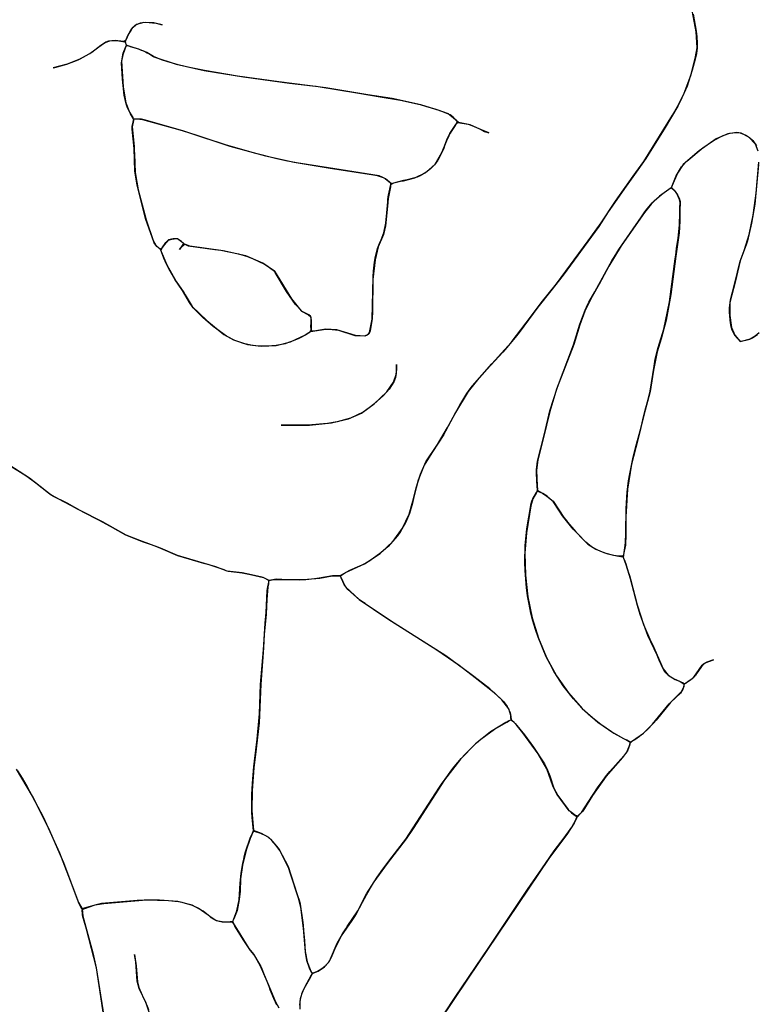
# Model space of a CAD drawing. Extents: x 0 to 8.8, y 0.1 to 11.
# Tile 9 of 11: x 3.9 to 5.8, y 5.6 to 8.1. Entities that reach past the tile are written whole.
import ezdxf

# ---------------------------------------------------------------- set-up
doc = ezdxf.new("R2010")
doc.units = 0

msp = doc.modelspace()

# ---------------------------------------------------------------- linework, layer by layer
for points in [[(5.834, 7.7946), (5.8273, 7.8132), (5.8103, 7.831), (5.7902, 7.8411), (5.7797, 7.843), (5.7564, 7.8392), (5.7259, 7.8264), (5.6824, 7.7959), (5.6417, 7.7605), (5.627, 7.7382), (5.6107, 7.7009), (5.5804, 7.6794), (5.5593, 7.6593), (5.542, 7.6372), (5.4827, 7.5516), (5.4508, 7.4995), (5.4258, 7.4538), (5.4078, 7.4221), (5.3888, 7.3841), (5.3759, 7.3492), (5.3642, 7.3098), (5.3605, 7.2989), (5.3167, 7.1839), (5.299, 7.1266), (5.2823, 7.0567), (5.2684, 7.0031), (5.2653, 6.9756), (5.2666, 6.9363), (5.2677, 6.9272), (5.2651, 6.9187), (5.2555, 6.9025), (5.2504, 6.8847), (5.2393, 6.8155), (5.2354, 6.7634), (5.2364, 6.7067), (5.2426, 6.6513), (5.2538, 6.5975), (5.2699, 6.5455), (5.2909, 6.4958), (5.3166, 6.4488), (5.3472, 6.405), (5.3826, 6.365), (5.4228, 6.3295), (5.4634, 6.3016), (5.4882, 6.2876), (5.5016, 6.2806), (5.5059, 6.2783), (5.5041, 6.2694), (5.4988, 6.256), (5.4859, 6.2392), (5.4442, 6.1914), (5.4087, 6.1412), (5.3837, 6.1016), (5.3837, 6.1016), (5.3702, 6.0881), (5.3622, 6.0917), (5.3538, 6.0985), (5.3493, 6.1021), (5.318, 6.144), (5.3082, 6.1633), (5.3022, 6.1806), (5.2919, 6.2103), (5.2695, 6.2487), (5.2296, 6.3026), (5.2131, 6.3237), (5.2081, 6.3287), (5.2021, 6.3336), (5.1995, 6.3389), (5.1988, 6.3469), (5.1938, 6.364), (5.1759, 6.3872), (5.1456, 6.4152), (5.1038, 6.4472), (5.0943, 6.4545), (5.0325, 6.5), (4.8926, 6.5883), (4.8404, 6.6227), (4.8282, 6.6319), (4.8249, 6.6342), (4.8207, 6.6366), (4.8109, 6.6434), (4.7811, 6.6702), (4.7714, 6.6827), (4.7639, 6.7), (4.7622, 6.705), (4.7751, 6.7141), (4.8236, 6.7363), (4.8641, 6.7628), (4.8969, 6.7937), (4.9215, 6.8273), (4.9386, 6.8632), (4.9478, 6.8968), (4.9558, 6.931), (4.967, 6.9662), (4.9813, 6.9973), (5.0108, 7.0426), (5.0368, 7.0859), (5.0648, 7.1371), (5.0683, 7.143), (5.0864, 7.1733), (5.0923, 7.1819), (5.1006, 7.193), (5.1502, 7.2489), (5.1997, 7.3036), (5.2386, 7.3543), (5.2767, 7.4053), (5.3167, 7.4547), (5.398, 7.5648), (5.4314, 7.6112), (5.4677, 7.6666), (5.5132, 7.731), (5.5201, 7.7403), (5.5409, 7.7687), (5.5918, 7.8516), (5.6138, 7.8875), (5.6271, 7.9095), (5.6435, 7.9415), (5.6617, 7.9919), (5.6735, 8.0372), (5.6772, 8.0597), (5.6751, 8.1008), (5.6624, 8.1692)], [(5.6672, 8.1463), (5.6727, 8.1173), (5.6749, 8.1027), (5.6765, 8.088), (5.6774, 8.0732), (5.6772, 8.0598), (5.6755, 8.0452), (5.6722, 8.0308), (5.665, 8.0027), (5.6522, 7.962), (5.6342, 7.922), (5.6277, 7.9102), (5.595, 7.856), (5.5541, 7.79), (5.5456, 7.776), (5.5254, 7.7471), (5.4951, 7.7054), (5.4491, 7.6392), (5.4249, 7.602), (5.3332, 7.4765), (5.302, 7.4363), (5.2687, 7.3948), (5.2205, 7.3295), (5.2102, 7.3164), (5.1888, 7.2909), (5.1784, 7.2793), (5.1173, 7.2126), (5.0896, 7.1779), (5.0572, 7.124), (5.0315, 7.076), (5.0268, 7.068), (4.9978, 7.023), (4.977, 6.9891), (4.9616, 6.9505), (4.9503, 6.9075), (4.9468, 6.8914), (4.9393, 6.8648), (4.9292, 6.8412), (4.916, 6.8185), (4.9086, 6.808), (4.8839, 6.78), (4.8657, 6.7641), (4.8467, 6.7501), (4.8368, 6.7439), (4.8269, 6.7379), (4.8166, 6.7326), (4.8051, 6.727), (4.7853, 6.7188), (4.7694, 6.7105), (4.7639, 6.7065), (4.759, 6.7052), (4.7418, 6.7051), (4.707, 6.6989), (4.6956, 6.6972), (4.6726, 6.6953), (4.6377, 6.6945), (4.626, 6.6946), (4.5969, 6.6962), (4.5791, 6.6935), (4.5638, 6.7006), (4.5565, 6.7027), (4.5334, 6.7081), (4.5095, 6.713), (4.471, 6.7173), (4.4421, 6.7285), (4.3981, 6.7412), (4.3435, 6.7577), (4.3, 6.7762), (4.2467, 6.7956), (4.2116, 6.8095), (4.1511, 6.8434), (4.0934, 6.8729), (4.0603, 6.8913), (4.0481, 6.8974), (4.0357, 6.9032), (4.0238, 6.9099), (4.0125, 6.9176), (3.9638, 6.9561), (3.9109, 6.9902)], [(4.975, 5.5007), (5.0563, 5.6241), (5.1423, 5.7515), (5.2423, 5.8999), (5.2784, 5.9536), (5.3107, 5.9995), (5.3359, 6.0329), (5.3555, 6.0598), (5.3659, 6.0789), (5.3677, 6.0845), (5.3807, 6.0978), (5.4087, 6.1413), (5.4237, 6.1638), (5.4316, 6.175), (5.445, 6.1924), (5.4536, 6.2028), (5.4958, 6.2512), (5.5033, 6.2668), (5.5055, 6.2757), (5.5117, 6.2815), (5.5395, 6.301), (5.5632, 6.3247), (5.6058, 6.3764), (5.6374, 6.4084), (5.642, 6.4174), (5.6449, 6.4277), (5.6616, 6.4389), (5.669, 6.4451), (5.6906, 6.4761), (5.6983, 6.4821), (5.719, 6.4898), (5.7025, 6.4838), (5.6927, 6.4785), (5.6768, 6.4553), (5.6728, 6.4495), (5.6649, 6.4412), (5.6536, 6.433), (5.6492, 6.43), (5.6445, 6.4278), (5.6395, 6.4308), (5.6328, 6.4343), (5.6269, 6.4368), (5.6172, 6.4408), (5.6084, 6.4462), (5.6025, 6.4509), (5.5973, 6.4562), (5.5928, 6.462), (5.589, 6.4682), (5.5803, 6.4884), (5.5751, 6.5019), (5.5507, 6.5521), (5.5315, 6.6058), (5.5239, 6.6288), (5.506, 6.6978), (5.4951, 6.7335), (5.488, 6.752), (5.4939, 6.79), (5.4944, 6.8159), (5.4951, 6.877), (5.4982, 6.9205), (5.4997, 6.9341), (5.5016, 6.949), (5.5037, 6.9623), (5.5123, 7.0058), (5.5194, 7.0339), (5.5336, 7.0869), (5.5407, 7.1168), (5.545, 7.134), (5.5472, 7.1426), (5.5497, 7.1513), (5.5572, 7.1794), (5.5668, 7.243), (5.57, 7.261), (5.5776, 7.2909), (5.5923, 7.3381), (5.6065, 7.408), (5.6214, 7.5189), (5.6224, 7.5281), (5.6247, 7.5449), (5.6272, 7.5616), (5.6286, 7.5704), (5.6325, 7.6055), (5.6327, 7.6363), (5.6331, 7.6486), (5.6335, 7.6633), (5.6322, 7.6709), (5.6252, 7.6859), (5.6113, 7.702), (5.6235, 7.7315), (5.6371, 7.7548), (5.6507, 7.7693), (5.6927, 7.8043), (5.7207, 7.8235), (5.744, 7.8351), (5.7615, 7.8407), (5.777, 7.8431), (5.788, 7.8417), (5.8024, 7.8361), (5.8069, 7.8334), (5.8115, 7.8301), (5.8207, 7.822), (5.83, 7.8083)], [(5.8362, 7.3285), (5.8262, 7.3203), (5.8134, 7.3129), (5.7907, 7.3068), (5.7868, 7.3079), (5.781, 7.3138), (5.7743, 7.3221), (5.7675, 7.336), (5.7651, 7.3439), (5.764, 7.3496), (5.7629, 7.3553), (5.7622, 7.3613), (5.761, 7.3736), (5.7607, 7.3799), (5.7606, 7.3862), (5.7606, 7.3926), (5.761, 7.4001), (5.7627, 7.4134), (5.7733, 7.4527), (5.7878, 7.5126), (5.7978, 7.5397), (5.8107, 7.5807), (5.8212, 7.6311), (5.8285, 7.6869), (5.8356, 7.7665)], [(5.8352, 7.7606), (5.8256, 7.6592), (5.8172, 7.6102), (5.8067, 7.5646), (5.8042, 7.557), (5.788, 7.5134), (5.7747, 7.459), (5.7664, 7.4266), (5.7616, 7.4064), (5.7611, 7.3729), (5.7656, 7.3424), (5.7741, 7.3224), (5.7881, 7.3063), (5.8129, 7.3127), (5.8197, 7.3162), (5.8319, 7.3247)], [(3.9158, 6.987), (3.9544, 6.9628), (3.9636, 6.9562), (3.9791, 6.9443), (4.0193, 6.9129), (4.0506, 6.8963), (4.0707, 6.8859), (4.0861, 6.8772), (4.1336, 6.8524), (4.1411, 6.8487), (4.1502, 6.8439), (4.1709, 6.8325), (4.2099, 6.8104), (4.2557, 6.7925), (4.2786, 6.7845), (4.2999, 6.7762), (4.3437, 6.7576), (4.4103, 6.738), (4.4213, 6.7349), (4.442, 6.7286), (4.4623, 6.7211), (4.4678, 6.7189), (4.4732, 6.717), (4.5027, 6.7139), (4.5093, 6.713), (4.5305, 6.7089), (4.5642, 6.7005), (4.5774, 6.6941), (4.577, 6.6844), (4.5756, 6.6765), (4.5731, 6.6441), (4.5714, 6.6071), (4.5662, 6.5548), (4.5646, 6.52), (4.5571, 6.4274), (4.5528, 6.328), (4.5509, 6.3054), (4.5454, 6.2616), (4.5396, 6.2127), (4.5348, 6.1543), (4.5346, 6.1028), (4.5377, 6.0615), (4.5386, 6.0535), (4.5334, 6.0387), (4.5302, 6.0313), (4.5197, 6.001), (4.5106, 5.9625), (4.5053, 5.9277), (4.504, 5.8947), (4.5021, 5.8744), (4.4964, 5.8466), (4.4878, 5.8246), (4.485, 5.8179), (4.4716, 5.8168), (4.4583, 5.8173), (4.4483, 5.819), (4.4402, 5.8216), (4.4261, 5.8307), (4.4093, 5.845), (4.381, 5.86), (4.3447, 5.8695), (4.2972, 5.8731), (4.2577, 5.8732), (4.24, 5.872), (4.24, 5.872), (4.231, 5.8712), (4.1482, 5.8639), (4.1313, 5.8602), (4.1191, 5.8566), (4.0983, 5.8508), (4.0926, 5.8603), (4.0891, 5.8676), (4.0515, 5.9683), (4.0122, 6.0584), (3.9713, 6.1394), (3.9303, 6.2092)], [(4.6576, 5.6032), (4.6592, 5.6206), (4.6649, 5.6393), (4.6703, 5.6492), (4.6878, 5.6814), (4.6918, 5.6858), (4.7048, 5.691), (4.721, 5.7021), (4.7336, 5.7162), (4.7535, 5.7626), (4.7598, 5.7746), (4.767, 5.7867), (4.7754, 5.7997), (4.7794, 5.8054), (4.8067, 5.8453), (4.829, 5.8894), (4.8559, 5.9323), (4.8706, 5.9526), (4.8949, 5.9843), (4.93, 6.0295), (5.0163, 6.1628), (5.0215, 6.1706), (5.0372, 6.1929), (5.0455, 6.2039), (5.0539, 6.2148), (5.063, 6.2261), (5.072, 6.2367), (5.0808, 6.2465), (5.091, 6.2572), (5.1113, 6.2768), (5.1221, 6.2861), (5.1572, 6.3119), (5.1885, 6.3298), (5.1933, 6.3323), (5.1991, 6.3352), (5.2042, 6.3321), (5.2104, 6.3266), (5.2341, 6.2969), (5.2576, 6.2657), (5.2856, 6.2228), (5.2915, 6.2111), (5.299, 6.192), (5.3096, 6.1606), (5.3201, 6.1415), (5.346, 6.1059), (5.3553, 6.0973), (5.3668, 6.088), (5.3673, 6.0832), (5.3618, 6.0702), (5.3426, 6.0412), (5.2985, 5.9823), (5.164, 5.7832), (5.0895, 5.6731), (5.0143, 5.5607)], [(3.9332, 6.2049), (3.9447, 6.1858), (3.9567, 6.1656), (3.9987, 6.0865), (4.0406, 5.9947), (4.0769, 5.9014), (4.0893, 5.8671), (4.0984, 5.8507), (4.1006, 5.8316), (4.1259, 5.7377), (4.1351, 5.6996), (4.1576, 5.5535)], [(4.5989, 5.6038), (4.5912, 5.6207), (4.5817, 5.6431), (4.5785, 5.6509), (4.5733, 5.6639), (4.5568, 5.7031), (4.5402, 5.7324), (4.5307, 5.7433), (4.514, 5.7697), (4.4909, 5.8065), (4.4852, 5.8183), (4.496, 5.8452), (4.5021, 5.8741), (4.5047, 5.9162), (4.5067, 5.9415), (4.5115, 5.9677), (4.5138, 5.9782), (4.5159, 5.9873), (4.5182, 5.9965), (4.5303, 6.0317), (4.537, 6.0466), (4.5406, 6.05), (4.5562, 6.0451), (4.5694, 6.039), (4.5767, 6.0341), (4.582, 6.0295), (4.598, 6.0117), (4.6047, 6.0032), (4.6047, 6.0032), (4.6274, 5.9592), (4.6509, 5.8872), (4.6564, 5.8707), (4.6583, 5.8622), (4.6644, 5.8219), (4.6659, 5.8085), (4.6673, 5.795), (4.6695, 5.7684), (4.6716, 5.7413), (4.6762, 5.715), (4.6838, 5.6952), (4.6885, 5.6867), (4.6877, 5.681), (4.6852, 5.6756), (4.6715, 5.6512), (4.665, 5.6394), (4.662, 5.6317), (4.6588, 5.6182), (4.6579, 5.6108), (4.6574, 5.5928)], [(4.1585, 5.5462), (4.1352, 5.6993), (4.11, 5.7984), (4.1021, 5.8252), (4.1009, 5.8302), (4.0999, 5.8353), (4.0988, 5.8489), (4.1147, 5.8551), (4.1322, 5.8605), (4.1541, 5.8645), (4.2642, 5.8738), (4.3203, 5.8722), (4.3366, 5.8707), (4.3457, 5.8694), (4.3547, 5.8678), (4.3815, 5.8598), (4.399, 5.8515), (4.4198, 5.8366), (4.4295, 5.828), (4.4432, 5.8206), (4.4586, 5.8173), (4.4836, 5.8173), (4.4903, 5.8073), (4.5065, 5.7826), (4.5268, 5.7488), (4.5387, 5.7344), (4.5527, 5.7114), (4.5562, 5.7043), (4.5599, 5.6963), (4.5664, 5.681), (4.582, 5.6426), (4.5952, 5.6121), (4.6035, 5.5965)], [(4.2755, 5.5729), (4.2631, 5.6088), (4.2449, 5.6458), (4.2403, 5.6651), (4.2368, 5.7144), (4.2335, 5.7338), (4.2378, 5.7046), (4.2405, 5.6633), (4.244, 5.6486), (4.2531, 5.6294), (4.26, 5.6155), (4.2695, 5.5925)]]:
    msp.add_lwpolyline(points)
for points in [[(4.2275, 8.1107), (4.2235, 8.1049), (4.2187, 8.0966), (4.2112, 8.0799), (4.205, 8.0763), (4.1832, 8.0791), (4.1662, 8.0771), (4.1593, 8.0745), (4.1469, 8.0658), (4.1236, 8.0485), (4.0926, 8.0314), (4.06, 8.0185), (4.0245, 8.0085), (4.0289, 8.0095), (4.0595, 8.0183), (4.0887, 8.0297), (4.1185, 8.0455), (4.1507, 8.0691), (4.1578, 8.0738), (4.1696, 8.078), (4.1879, 8.079), (4.208, 8.0756), (4.2102, 8.0728), (4.2118, 8.066), (4.2033, 8.0418), (4.2, 8.0259), (4.2041, 7.9602), (4.211, 7.9189), (4.22, 7.8954), (4.2285, 7.8813), (4.2303, 7.8737), (4.2273, 7.8571), (4.2322, 7.8071), (4.2327, 7.7963), (4.2329, 7.7869), (4.2345, 7.74), (4.2425, 7.696), (4.2632, 7.6188), (4.2809, 7.5654), (4.288, 7.5536), (4.2994, 7.5434), (4.3165, 7.503), (4.3404, 7.4604), (4.36, 7.4322), (4.3636, 7.426), (4.3816, 7.396), (4.4186, 7.3602), (4.4628, 7.3247), (4.4872, 7.3109), (4.5234, 7.2991), (4.5591, 7.2942), (4.5972, 7.2962), (4.6338, 7.3056), (4.6725, 7.3239), (4.6845, 7.3319), (4.702, 7.3345), (4.7184, 7.3377), (4.7268, 7.3385), (4.7332, 7.3383), (4.7565, 7.3353), (4.7991, 7.3222), (4.8248, 7.3208), (4.8337, 7.3251), (4.8364, 7.3298), (4.8431, 7.364), (4.8448, 7.4343), (4.8457, 7.4724), (4.8469, 7.4873), (4.8485, 7.5027), (4.8495, 7.5101), (4.8518, 7.5247), (4.8553, 7.5379), (4.8572, 7.545), (4.86, 7.5534), (4.8628, 7.5605), (4.8659, 7.5677), (4.8731, 7.5853), (4.8785, 7.6103), (4.8811, 7.6366), (4.8833, 7.6646), (4.8837, 7.6706), (4.8854, 7.6832), (4.8865, 7.69), (4.8915, 7.7092), (4.899, 7.7133), (4.9158, 7.7177), (4.9238, 7.7192), (4.9528, 7.7262), (4.9811, 7.7401), (5.0046, 7.7618), (5.0224, 7.7912), (5.0286, 7.8074), (5.0348, 7.8241), (5.0427, 7.84), (5.046, 7.8456), (5.0583, 7.8637), (5.0634, 7.8689), (5.0896, 7.8641), (5.0994, 7.8607), (5.1228, 7.8501), (5.1319, 7.8456), (5.1428, 7.8416), (5.12, 7.8512), (5.0948, 7.8622), (5.0644, 7.8688), (5.0578, 7.8744), (5.051, 7.8821), (5.0431, 7.8882), (5.0181, 7.8985), (4.9683, 7.9139), (4.8945, 7.9297), (4.8325, 7.9396), (4.7247, 7.9572), (4.6039, 7.9729), (4.4973, 7.9874), (4.4128, 8.0015), (4.3742, 8.0096), (4.3451, 8.0168), (4.3303, 8.0209), (4.3162, 8.025), (4.3022, 8.0297), (4.2821, 8.0376), (4.2644, 8.048), (4.246, 8.056), (4.2197, 8.0646), (4.214, 8.0664), (4.2116, 8.0687), (4.2097, 8.0762), (4.2153, 8.09), (4.2241, 8.1058), (4.2298, 8.1134), (4.2368, 8.1189), (4.2485, 8.124), (4.2613, 8.1259), (4.2888, 8.1231), (4.304, 8.1191), (4.2824, 8.1243), (4.2573, 8.1255), (4.2386, 8.12), (4.2275, 8.1107)], [(4.2818, 8.0378), (4.2832, 8.0369), (4.3403, 8.0182), (4.4123, 8.0016), (4.5127, 7.9853), (4.6308, 7.9695), (4.69, 7.9622), (4.6995, 7.9613), (4.809, 7.9441), (4.8639, 7.9346), (4.9163, 7.9261), (4.9667, 7.9143), (4.98, 7.9108), (5.0067, 7.9026), (5.038, 7.8912), (5.043, 7.8883), (5.0568, 7.8758), (5.0615, 7.8699), (5.0565, 7.8611), (5.0474, 7.8476), (5.0432, 7.8408), (5.0396, 7.8342), (5.0338, 7.8216), (5.029, 7.8086), (5.0268, 7.8023), (5.0156, 7.7777), (5.0119, 7.7718), (5.0078, 7.766), (5.0034, 7.7602), (4.9931, 7.7495), (4.9808, 7.7399), (4.9667, 7.7318), (4.9589, 7.7284), (4.9332, 7.7211), (4.9238, 7.7193), (4.9036, 7.7146), (4.893, 7.7112), (4.8774, 7.724), (4.8693, 7.7285), (4.8611, 7.7314), (4.731, 7.7518), (4.6487, 7.7654), (4.6214, 7.7703), (4.5951, 7.7765), (4.5443, 7.7893), (4.4695, 7.8104), (4.3576, 7.8469), (4.261, 7.8748), (4.2511, 7.8769), (4.2308, 7.8779), (4.2227, 7.8904), (4.2152, 7.9059), (4.2134, 7.9111), (4.2117, 7.9162), (4.2067, 7.939), (4.202, 7.9799), (4.1997, 8.0215), (4.2043, 8.0462), (4.2114, 8.065), (4.2163, 8.0657), (4.222, 8.0639), (4.2341, 8.0601), (4.2431, 8.0571), (4.2502, 8.0545), (4.256, 8.052), (4.2611, 8.0497), (4.2656, 8.0473), (4.2725, 8.0435), (4.2818, 8.0378), (4.2818, 8.0378)], [(4.8562, 7.7326), (4.8715, 7.7276), (4.8777, 7.7238), (4.89, 7.7133), (4.8899, 7.7035), (4.8842, 7.6737), (4.883, 7.654), (4.8776, 7.603), (4.872, 7.5812), (4.859, 7.5492), (4.8505, 7.5163), (4.8452, 7.4655), (4.8443, 7.3832), (4.8433, 7.3655), (4.8377, 7.334), (4.8353, 7.3274), (4.8303, 7.3226), (4.824, 7.3206), (4.8001, 7.322), (4.7521, 7.3363), (4.724, 7.3382), (4.6935, 7.3333), (4.6879, 7.3334), (4.686, 7.3453), (4.6866, 7.3554), (4.6863, 7.3661), (4.6851, 7.3713), (4.6806, 7.3747), (4.6632, 7.3837), (4.6468, 7.4015), (4.6236, 7.4348), (4.5942, 7.4837), (4.5924, 7.4871), (4.5625, 7.5073), (4.5189, 7.5266), (4.4606, 7.5395), (4.375, 7.5513), (4.3597, 7.557), (4.3538, 7.5635), (4.3432, 7.5703), (4.3321, 7.5699), (4.3202, 7.567), (4.3093, 7.5544), (4.3026, 7.5449), (4.2991, 7.5436), (4.2906, 7.5506), (4.2836, 7.5598), (4.2618, 7.6223), (4.2396, 7.7078), (4.2339, 7.7443), (4.2322, 7.8016), (4.2274, 7.8515), (4.2274, 7.8578), (4.2313, 7.8768), (4.2398, 7.8776), (4.2538, 7.8765), (4.3497, 7.8493), (4.3694, 7.8435), (4.4775, 7.8078), (4.5698, 7.7828), (4.6431, 7.7665), (4.7356, 7.7512), (4.8468, 7.7339), (4.8562, 7.7326)], [(5.6112, 7.7009), (5.6186, 7.6945), (5.6272, 7.6829), (5.6312, 7.6745), (5.6334, 7.6658), (5.633, 7.6413), (5.6329, 7.6149), (5.631, 7.5852), (5.6223, 7.5251), (5.6095, 7.4269), (5.5979, 7.3613), (5.5853, 7.3137), (5.5745, 7.2799), (5.5654, 7.2327), (5.5571, 7.1785), (5.5409, 7.1178), (5.5252, 7.0538), (5.5092, 6.9917), (5.499, 6.9273), (5.4947, 6.8563), (5.4947, 6.812), (5.4934, 6.7841), (5.4878, 6.7564), (5.4765, 6.7552), (5.4636, 6.7575), (5.444, 6.7628), (5.4304, 6.7673), (5.4223, 6.7706), (5.406, 6.7798), (5.3917, 6.7917), (5.3592, 6.8251), (5.3315, 6.8595), (5.3241, 6.8712), (5.308, 6.8957), (5.2922, 6.9094), (5.2812, 6.9164), (5.268, 6.9239), (5.2655, 6.9488), (5.2649, 6.97), (5.2653, 6.9772), (5.2665, 6.9919), (5.2676, 6.9994), (5.2854, 7.0699), (5.2994, 7.1286), (5.3187, 7.1895), (5.3601, 7.2979), (5.3764, 7.351), (5.3898, 7.387), (5.3931, 7.3944), (5.3994, 7.407), (5.4145, 7.4341), (5.4595, 7.5149), (5.4644, 7.5233), (5.4709, 7.5339), (5.4762, 7.5424), (5.5349, 7.6268), (5.5434, 7.6393), (5.5457, 7.6426), (5.5574, 7.6574), (5.562, 7.6625), (5.5671, 7.6675), (5.5858, 7.6838), (5.6018, 7.6953), (5.6112, 7.7009)], [(4.349, 7.5426), (4.3509, 7.5456), (4.3621, 7.5559), (4.3713, 7.5523), (4.4394, 7.543), (4.455, 7.5407), (4.5002, 7.5315), (4.5233, 7.5249), (4.5378, 7.519), (4.5666, 7.5049), (4.5734, 7.5006), (4.5924, 7.487), (4.6363, 7.4157), (4.6569, 7.3903), (4.6621, 7.3845), (4.6798, 7.3752), (4.6856, 7.37), (4.6867, 7.3582), (4.6863, 7.3514), (4.6867, 7.3358), (4.6805, 7.3288), (4.6709, 7.3229), (4.6621, 7.3178), (4.6533, 7.3135), (4.6363, 7.3064), (4.6281, 7.3035), (4.62, 7.3009), (4.5965, 7.2961), (4.5738, 7.2941), (4.5582, 7.2942), (4.5508, 7.2947), (4.5364, 7.2961), (4.5283, 7.2977), (4.5132, 7.3014), (4.4981, 7.3062), (4.4905, 7.3091), (4.4692, 7.3201), (4.4354, 7.3453), (4.4088, 7.3685), (4.396, 7.3806), (4.3837, 7.3931), (4.3742, 7.4066), (4.3566, 7.4373), (4.3373, 7.4647), (4.3213, 7.4927), (4.3146, 7.5067), (4.3087, 7.5205), (4.3036, 7.5338), (4.3013, 7.5405), (4.3042, 7.5472), (4.3135, 7.5603), (4.3195, 7.5664), (4.3286, 7.5693), (4.3413, 7.5704), (4.3432, 7.5704), (4.3541, 7.5631), (4.3578, 7.5595), (4.359, 7.5578), (4.349, 7.5426)], [(4.9053, 7.2471), (4.9056, 7.2438), (4.9058, 7.2376), (4.9051, 7.2255), (4.9027, 7.214), (4.8986, 7.2034), (4.893, 7.1934), (4.8867, 7.1844), (4.8722, 7.1682), (4.8477, 7.1459), (4.839, 7.1386), (4.82, 7.1253), (4.7879, 7.11), (4.7532, 7.1001), (4.7286, 7.0958), (4.6781, 7.0916), (4.6097, 7.0917), (4.6171, 7.0916), (4.6826, 7.0922), (4.7387, 7.0974), (4.7824, 7.108), (4.8155, 7.1228), (4.8486, 7.1468), (4.8811, 7.1777), (4.898, 7.2021), (4.9045, 7.2217), (4.9055, 7.2297), (4.9058, 7.2391), (4.9053, 7.2471)], [(5.341, 6.8478), (5.345, 6.8426), (5.3659, 6.8179), (5.3972, 6.7868), (5.4176, 6.7732), (5.4376, 6.765), (5.448, 6.7617), (5.4716, 6.7561), (5.4865, 6.7543), (5.4902, 6.7468), (5.4943, 6.7362), (5.5004, 6.7155), (5.5036, 6.7059), (5.5065, 6.6963), (5.5231, 6.6311), (5.54, 6.5801), (5.5557, 6.5425), (5.5633, 6.5276), (5.575, 6.5019), (5.5782, 6.4941), (5.5901, 6.4663), (5.6028, 6.4506), (5.6206, 6.4392), (5.6339, 6.4338), (5.6436, 6.4284), (5.6434, 6.4211), (5.641, 6.4147), (5.6347, 6.4044), (5.6094, 6.3803), (5.5718, 6.3345), (5.5656, 6.3272), (5.5492, 6.3096), (5.5348, 6.2971), (5.5294, 6.2929), (5.5235, 6.2888), (5.5173, 6.2847), (5.5058, 6.2783), (5.4965, 6.2832), (5.4891, 6.2872), (5.4574, 6.3051), (5.4301, 6.3239), (5.4057, 6.3434), (5.3977, 6.3505), (5.3894, 6.3584), (5.3817, 6.3658), (5.3601, 6.3894), (5.34, 6.4144), (5.3337, 6.4231), (5.3276, 6.4319), (5.3103, 6.4592), (5.3053, 6.468), (5.2998, 6.4781), (5.29, 6.4974), (5.269, 6.548), (5.2624, 6.5675), (5.2558, 6.5897), (5.2507, 6.6097), (5.2459, 6.6324), (5.2421, 6.654), (5.2393, 6.6745), (5.2356, 6.7192), (5.2351, 6.7397), (5.2362, 6.7829), (5.2404, 6.8255), (5.2514, 6.8905), (5.2531, 6.8965), (5.2555, 6.9025), (5.265, 6.9186), (5.2678, 6.9223), (5.2803, 6.917), (5.2918, 6.9097), (5.3074, 6.8964), (5.335, 6.8552), (5.341, 6.8478)], [(4.574, 6.6675), (4.5749, 6.6729), (4.5778, 6.6892), (4.5789, 6.6935), (4.5862, 6.6951), (4.593, 6.696), (4.6562, 6.6946), (4.7088, 6.6992), (4.7403, 6.7049), (4.7615, 6.7051), (4.7677, 6.6903), (4.7751, 6.677), (4.81, 6.6441), (4.8831, 6.5945), (5.0096, 6.5153), (5.0665, 6.4761), (5.1079, 6.4444), (5.12, 6.4352), (5.1568, 6.4057), (5.1801, 6.3828), (5.1901, 6.3702), (5.1968, 6.3565), (5.1983, 6.3503), (5.1997, 6.3358), (5.1926, 6.3319), (5.1866, 6.3289), (5.1466, 6.3047), (5.1086, 6.2741), (5.0701, 6.2343), (5.0293, 6.1817), (4.9484, 6.0571), (4.9307, 6.0306), (4.8814, 5.9669), (4.8479, 5.9201), (4.8275, 5.8861), (4.8179, 5.867), (4.8023, 5.8381), (4.796, 5.8284), (4.7907, 5.8209), (4.7637, 5.7811), (4.7463, 5.7462), (4.7382, 5.7253), (4.7305, 5.7121), (4.7225, 5.7034), (4.7178, 5.6993), (4.7114, 5.6948), (4.7027, 5.69), (4.6907, 5.6855), (4.6885, 5.6866), (4.6836, 5.6957), (4.6803, 5.7031), (4.6777, 5.7101), (4.6755, 5.7177), (4.6718, 5.739), (4.6666, 5.801), (4.6597, 5.8547), (4.6543, 5.8783), (4.6328, 5.9433), (4.6284, 5.9566), (4.6064, 6.0002), (4.5968, 6.0129), (4.5853, 6.0259), (4.5761, 6.0346), (4.5591, 6.0439), (4.5389, 6.0517), (4.5356, 6.0847), (4.5347, 6.0997), (4.5342, 6.1148), (4.5341, 6.1296), (4.5343, 6.1441), (4.5348, 6.1584), (4.5358, 6.1725), (4.5398, 6.2155), (4.5413, 6.2294), (4.5484, 6.286), (4.554, 6.3513), (4.557, 6.4259), (4.5642, 6.5156), (4.5683, 6.5833), (4.5713, 6.6113), (4.574, 6.6675)]]:
    msp.add_lwpolyline(points, close=True)

doc.saveas('drawing.dxf')
